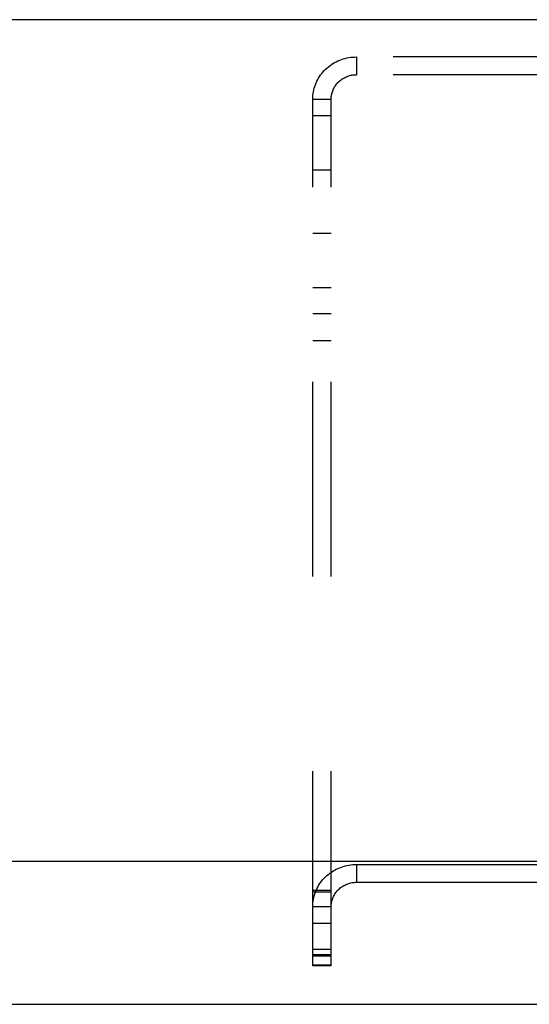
# Model space of a CAD drawing. Header units: inches. Extents: x 0 to 200, y 0 to 129.
# Tile 72 of 82: x 81.06 to 83.94, y 92.89 to 98.45. Entities that reach past the tile are written whole.
import ezdxf

# ---------------------------------------------------------------- set-up
doc = ezdxf.new("R2010")
doc.units = ezdxf.units.IN
doc.header["$LTSCALE"] = 11
doc.header["$MEASUREMENT"] = 0
doc.linetypes.add('HIDDEN', pattern=[0.2, 0.1, -0.1])
doc.layers.get('0').update_dxf_attribs({"linetype": 'CONTINUOUS'})
doc.layers.add('DEFAULT_2', color=8, linetype='HIDDEN')
doc.layers.add('RIGHT_DOOR_ASSEMBLY', color=7, linetype='CONTINUOUS')

msp = doc.modelspace()

# ---------------------------------------------------------------- linework, layer by layer
at = {"color": 7, "linetype": 'Continuous'}
for p, q in [((86.7069, 98.4527), (38.9309, 98.4527)), ((40.3558, 93.6991), (85.282, 93.6991))]:
    msp.add_line(p, q, dxfattribs=at)
at = {"layer": 'DEFAULT_2', "color": 8, "linetype": 'HIDDEN'}
for p, q in [((82.9614, 98.2421), (82.9614, 98.1417)), ((86.4684, 98.2421), (82.9614, 98.2421)), ((86.4684, 98.1417), (82.9614, 98.1417)), ((82.7149, 93.1071), (82.7149, 98.004)), ((82.7149, 98.004), (82.8189, 98.004)), ((82.8189, 93.1071), (82.8189, 98.004)), ((82.8189, 97.9089), (82.7149, 97.9089)), ((82.8189, 97.6027), (82.7149, 97.6027)), ((82.7149, 97.2468), (82.8189, 97.2468)), ((82.7149, 96.9406), (82.8189, 96.9406)), ((82.8189, 96.7909), (82.7149, 96.7909)), ((82.8189, 96.6378), (82.7149, 96.6378)), ((82.9614, 93.6804), (82.9614, 93.58)), ((82.9614, 93.6804), (86.4684, 93.6804)), ((82.9614, 93.58), (86.4684, 93.58)), ((82.7149, 93.5348), (82.8189, 93.5348)), ((82.7149, 93.5263), (82.8189, 93.5263)), ((82.7149, 93.4423), (82.8189, 93.4423)), ((82.7149, 93.3495), (82.8189, 93.3495)), ((82.8189, 93.3472), (82.7149, 93.3472)), ((82.8189, 93.1998), (82.7149, 93.1998)), ((82.8189, 93.1704), (82.7149, 93.1704)), ((82.8189, 93.1619), (82.7149, 93.1619)), ((82.8189, 93.1114), (82.7149, 93.1114)), ((82.8189, 93.1071), (82.7149, 93.1071))]:
    msp.add_line(p, q, dxfattribs=at)
for points in [[(82.7149, 98.004), (82.7151, 98.0144), (82.7158, 98.0248), (82.717, 98.0351), (82.7186, 98.0454), (82.7207, 98.0556), (82.7233, 98.0657), (82.7263, 98.0756), (82.7298, 98.0855), (82.7337, 98.0952), (82.738, 98.1046), (82.7428, 98.114), (82.7479, 98.1231), (82.7535, 98.1319), (82.7595, 98.1406), (82.7658, 98.1489), (82.7726, 98.1571), (82.7797, 98.1649), (82.7871, 98.1724), (82.7949, 98.1796), (82.803, 98.1864), (82.8113, 98.1929), (82.82, 98.1991), (82.829, 98.2048), (82.8382, 98.2102), (82.8476, 98.2152), (82.8572, 98.2198), (82.8671, 98.224), (82.8771, 98.2278), (82.8873, 98.2311), (82.8976, 98.234), (82.908, 98.2365), (82.9186, 98.2385), (82.9292, 98.2401), (82.9399, 98.2412), (82.9506, 98.2419), (82.9614, 98.2421)], [(82.8189, 98.004), (82.819, 98.01), (82.8194, 98.016), (82.8201, 98.022), (82.8211, 98.0279), (82.8223, 98.0338), (82.8238, 98.0397), (82.8255, 98.0454), (82.8275, 98.0511), (82.8298, 98.0567), (82.8323, 98.0622), (82.835, 98.0676), (82.838, 98.0728), (82.8412, 98.078), (82.8447, 98.083), (82.8483, 98.0878), (82.8522, 98.0925), (82.8563, 98.097), (82.8606, 98.1013), (82.8651, 98.1055), (82.8698, 98.1095), (82.8747, 98.1132), (82.8797, 98.1168), (82.8848, 98.1201), (82.8902, 98.1232), (82.8956, 98.1261), (82.9012, 98.1288), (82.9069, 98.1312), (82.9127, 98.1334), (82.9186, 98.1353), (82.9245, 98.137), (82.9306, 98.1384), (82.9367, 98.1396), (82.9428, 98.1405), (82.949, 98.1411), (82.9552, 98.1415), (82.9614, 98.1417)], [(82.7149, 93.4423), (82.7151, 93.4527), (82.7158, 93.4631), (82.717, 93.4734), (82.7186, 93.4837), (82.7207, 93.4939), (82.7233, 93.504), (82.7263, 93.5139), (82.7298, 93.5238), (82.7337, 93.5335), (82.738, 93.543), (82.7428, 93.5523), (82.7479, 93.5614), (82.7535, 93.5702), (82.7595, 93.5789), (82.7658, 93.5873), (82.7726, 93.5954), (82.7797, 93.6032), (82.7871, 93.6107), (82.7949, 93.6179), (82.803, 93.6247), (82.8113, 93.6312), (82.82, 93.6374), (82.829, 93.6431), (82.8382, 93.6485), (82.8476, 93.6535), (82.8572, 93.6581), (82.8671, 93.6623), (82.8771, 93.6661), (82.8873, 93.6694), (82.8976, 93.6723), (82.908, 93.6748), (82.9186, 93.6768), (82.9292, 93.6784), (82.9399, 93.6795), (82.9506, 93.6802), (82.9614, 93.6804)], [(82.8189, 93.4423), (82.819, 93.4483), (82.8194, 93.4543), (82.8201, 93.4603), (82.8211, 93.4662), (82.8223, 93.4721), (82.8238, 93.478), (82.8255, 93.4837), (82.8275, 93.4894), (82.8298, 93.495), (82.8323, 93.5005), (82.835, 93.5059), (82.838, 93.5111), (82.8412, 93.5163), (82.8447, 93.5213), (82.8483, 93.5261), (82.8522, 93.5308), (82.8563, 93.5353), (82.8606, 93.5397), (82.8651, 93.5438), (82.8698, 93.5478), (82.8747, 93.5515), (82.8797, 93.5551), (82.8848, 93.5584), (82.8902, 93.5615), (82.8956, 93.5644), (82.9012, 93.5671), (82.9069, 93.5695), (82.9127, 93.5717), (82.9186, 93.5736), (82.9245, 93.5753), (82.9306, 93.5767), (82.9367, 93.5779), (82.9428, 93.5788), (82.949, 93.5795), (82.9552, 93.5798), (82.9614, 93.58)]]:
    msp.add_lwpolyline(points, dxfattribs=at)
at = {"layer": 'RIGHT_DOOR_ASSEMBLY', "color": 3, "linetype": 'Continuous'}
msp.add_line((63.7984, 92.8906), (86.4019, 92.8906), dxfattribs=at)

doc.saveas('drawing.dxf')
